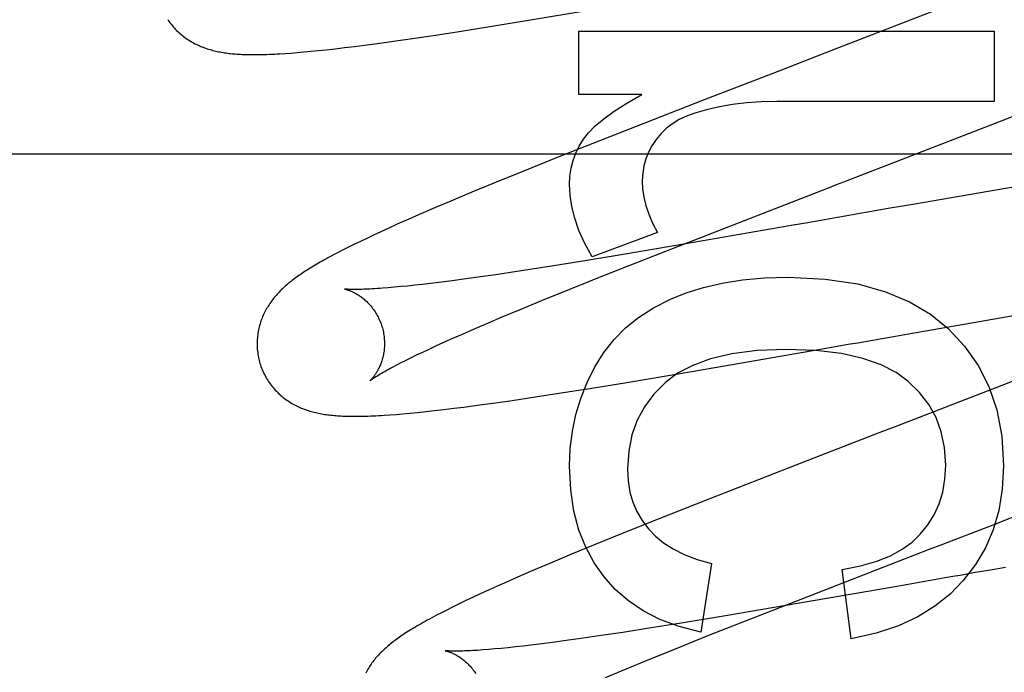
# Model space of a CAD drawing. Header units: inches. Extents: x 0 to 243, y 0 to 157.
# Tile 27 of 115: x 116.279 to 116.433, y 58.452 to 58.554. Entities that reach past the tile are written whole.
import ezdxf

# ---------------------------------------------------------------- set-up
doc = ezdxf.new("R2010")
doc.units = ezdxf.units.IN
doc.header["$LTSCALE"] = 13.357143
doc.header["$MEASUREMENT"] = 0
doc.linetypes.add('HIDDEN', pattern=[0.2, 0.1, -0.1])
doc.layers.add('DEFAULT_2', color=8, linetype='HIDDEN')

msp = doc.modelspace()

# ---------------------------------------------------------------- linework, layer by layer
at = {"layer": 'DEFAULT_2', "color": 8, "linetype": 'HIDDEN'}
for p, q in [((116.35872, 58.55416), (116.36819, 58.55575)), ((116.42417, 58.55633), (116.40741, 58.54982)), ((116.35266, 58.55317), (116.35872, 58.55416)), ((116.3441, 58.55183), (116.34783, 58.5524)), ((116.34783, 58.5524), (116.35266, 58.55317)), ((116.36664, 58.55247), (116.43183, 58.55247)), ((116.36664, 58.54252), (116.36664, 58.55247)), ((116.43183, 58.55247), (116.43183, 58.54142)), ((116.33298, 58.55026), (116.33541, 58.55058)), ((116.33541, 58.55058), (116.33792, 58.55093)), ((116.33792, 58.55093), (116.34052, 58.5513)), ((116.34052, 58.5513), (116.3441, 58.55183)), ((116.32054, 58.54896), (116.32146, 58.54902)), ((116.32146, 58.54902), (116.32243, 58.5491)), ((116.32243, 58.5491), (116.32347, 58.54919)), ((116.32347, 58.54919), (116.32457, 58.54929)), ((116.32457, 58.54929), (116.32575, 58.54941)), ((116.32575, 58.54941), (116.32702, 58.54954)), ((116.32702, 58.54954), (116.32838, 58.54969)), ((116.32838, 58.54969), (116.32985, 58.54987)), ((116.32985, 58.54987), (116.33139, 58.55005)), ((116.33139, 58.55005), (116.33298, 58.55026)), ((116.39844, 58.54635), (116.38629, 58.54165)), ((116.43283, 58.53835), (116.4438, 58.54267)), ((116.37652, 58.54252), (116.36664, 58.54252)), ((116.38629, 58.54165), (116.37149, 58.53587)), ((116.43183, 58.54142), (116.3977, 58.54142)), ((116.37149, 58.53587), (116.36351, 58.53272)), ((115.97912, 58.53319), (116.45412, 58.53319)), ((116.36351, 58.53272), (116.35782, 58.53044)), ((116.35782, 58.53044), (116.3533, 58.5286)), ((116.3533, 58.5286), (116.34983, 58.52716)), ((116.43796, 58.52853), (116.41904, 58.52526)), ((116.34651, 58.52577), (116.34411, 58.52475)), ((116.34983, 58.52716), (116.34651, 58.52577)), ((116.34411, 58.52475), (116.3418, 58.52376)), ((116.41312, 58.52423), (116.41076, 58.52381)), ((116.41548, 58.52464), (116.41312, 58.52423)), ((116.41904, 58.52526), (116.41548, 58.52464)), ((116.33955, 58.52277), (116.33813, 58.52214)), ((116.3418, 58.52376), (116.33955, 58.52277)), ((116.40489, 58.52278), (116.40256, 58.52238)), ((116.33679, 58.52153), (116.33554, 58.52096)), ((116.33813, 58.52214), (116.33679, 58.52153)), ((116.37838, 58.5172), (116.39073, 58.52202)), ((116.40025, 58.52197), (116.3834, 58.51905)), ((116.40256, 58.52238), (116.40025, 58.52197)), ((116.33332, 58.51992), (116.33233, 58.51945)), ((116.33438, 58.52043), (116.33332, 58.51992)), ((116.33554, 58.52096), (116.33438, 58.52043)), ((116.37898, 58.52085), (116.36872, 58.51704)), ((116.32973, 58.51817), (116.32897, 58.51777)), ((116.33055, 58.51858), (116.32973, 58.51817)), ((116.33141, 58.519), (116.33055, 58.51858)), ((116.33233, 58.51945), (116.33141, 58.519)), ((116.3834, 58.51905), (116.37391, 58.51744)), ((116.32824, 58.51739), (116.32756, 58.51703)), ((116.32897, 58.51777), (116.32824, 58.51739)), ((116.37391, 58.51744), (116.36695, 58.5163)), ((116.37067, 58.51414), (116.37838, 58.5172)), ((116.36133, 58.5154), (116.35691, 58.51472)), ((116.36695, 58.5163), (116.36133, 58.5154)), ((116.34889, 58.51356), (116.34672, 58.51327)), ((116.35118, 58.51388), (116.34889, 58.51356)), ((116.35357, 58.51422), (116.35118, 58.51388)), ((116.35691, 58.51472), (116.35357, 58.51422)), ((116.36523, 58.51196), (116.37067, 58.51414)), ((116.33766, 58.51224), (116.3367, 58.51216)), ((116.33868, 58.51234), (116.33766, 58.51224)), ((116.33976, 58.51244), (116.33868, 58.51234)), ((116.3409, 58.51257), (116.33976, 58.51244)), ((116.3421, 58.5127), (116.3409, 58.51257)), ((116.34335, 58.51285), (116.3421, 58.5127)), ((116.34466, 58.51301), (116.34335, 58.51285)), ((116.34672, 58.51327), (116.34466, 58.51301)), ((116.36094, 58.51022), (116.36523, 58.51196)), ((116.35769, 58.50888), (116.36094, 58.51022)), ((116.35461, 58.50759), (116.35769, 58.50888)), ((116.35242, 58.50666), (116.35461, 58.50759)), ((116.42107, 58.50541), (116.4376, 58.50828)), ((116.34836, 58.5049), (116.35033, 58.50576)), ((116.35033, 58.50576), (116.35242, 58.50666)), ((116.34532, 58.50355), (116.3465, 58.50408)), ((116.3465, 58.50408), (116.34836, 58.5049)), ((116.41751, 58.50479), (116.42107, 58.50541)), ((116.34211, 58.50207), (116.34313, 58.50254)), ((116.34313, 58.50254), (116.3442, 58.50303)), ((116.3442, 58.50303), (116.34532, 58.50355)), ((116.40336, 58.50231), (116.4057, 58.50272)), ((116.40923, 58.50334), (116.4104, 58.50354)), ((116.33942, 58.50076), (116.34026, 58.50117)), ((116.34026, 58.50117), (116.34116, 58.50161)), ((116.34116, 58.50161), (116.34211, 58.50207)), ((116.38407, 58.49897), (116.40336, 58.50231)), ((116.33865, 58.50037), (116.33942, 58.50076)), ((116.37446, 58.49736), (116.38407, 58.49897)), ((116.43952, 58.49937), (116.42168, 58.49244)), ((116.3635, 58.49559), (116.36837, 58.49636)), ((116.36837, 58.49636), (116.37446, 58.49736)), ((116.35614, 58.49448), (116.35975, 58.49502)), ((116.35975, 58.49502), (116.3635, 58.49559)), ((116.34543, 58.49305), (116.34698, 58.49324)), ((116.34698, 58.49324), (116.34857, 58.49344)), ((116.34857, 58.49344), (116.35101, 58.49376)), ((116.35101, 58.49376), (116.35354, 58.49411)), ((116.35354, 58.49411), (116.35614, 58.49448)), ((116.33699, 58.49221), (116.33797, 58.49229)), ((116.33797, 58.49229), (116.33901, 58.49237)), ((116.33901, 58.49237), (116.34012, 58.49248)), ((116.34012, 58.49248), (116.34131, 58.49259)), ((116.34131, 58.49259), (116.34259, 58.49273)), ((116.34259, 58.49273), (116.34397, 58.49288)), ((116.34397, 58.49288), (116.34543, 58.49305)), ((116.42168, 58.49244), (116.4161, 58.49028)), ((116.40069, 58.48432), (116.38703, 58.47898)), ((116.43164, 58.47495), (116.45074, 58.48239)), ((116.38703, 58.47898), (116.37909, 58.47584)), ((116.37909, 58.47584), (116.37343, 58.47357)), ((116.37343, 58.47357), (116.36893, 58.47174)), ((116.36893, 58.47174), (116.36548, 58.47031)), ((116.36548, 58.47031), (116.36217, 58.46893)), ((116.4073, 58.46553), (116.42153, 58.47105)), ((116.36217, 58.46893), (116.35978, 58.46791)), ((116.38745, 58.46885), (116.38579, 58.45811)), ((116.35748, 58.46692), (116.35527, 58.46595)), ((116.35978, 58.46791), (116.35748, 58.46692)), ((116.40936, 58.45706), (116.40795, 58.46793)), ((116.42886, 58.46743), (116.4265, 58.46701)), ((116.43123, 58.46784), (116.42886, 58.46743)), ((116.4336, 58.46826), (116.43123, 58.46784)), ((116.35527, 58.46595), (116.35383, 58.46531)), ((116.39484, 58.46067), (116.4073, 58.46553)), ((116.41831, 58.46558), (116.41599, 58.46517)), ((116.42064, 58.46599), (116.41831, 58.46558)), ((116.35113, 58.46408), (116.34991, 58.46351)), ((116.35244, 58.46468), (116.35113, 58.46408)), ((116.35383, 58.46531), (116.35244, 58.46468)), ((116.41599, 58.46517), (116.39914, 58.46225)), ((116.34775, 58.46248), (116.34679, 58.46201)), ((116.34879, 58.46298), (116.34775, 58.46248)), ((116.34991, 58.46351), (116.34879, 58.46298)), ((116.34506, 58.46114), (116.34427, 58.46073)), ((116.3459, 58.46156), (116.34506, 58.46114)), ((116.34679, 58.46201), (116.3459, 58.46156)), ((116.39914, 58.46225), (116.38965, 58.46064)), ((116.3827, 58.4595), (116.37799, 58.45875)), ((116.38965, 58.46064), (116.3827, 58.4595)), ((116.38705, 58.45759), (116.39484, 58.46067)), ((116.37352, 58.45805), (116.37013, 58.45755)), ((116.37799, 58.45875), (116.37352, 58.45805)), ((116.36042, 58.45621), (116.35911, 58.45605)), ((116.36247, 58.45647), (116.36042, 58.45621)), ((116.36464, 58.45676), (116.36247, 58.45647)), ((116.36693, 58.45708), (116.36464, 58.45676)), ((116.37013, 58.45755), (116.36693, 58.45708)), ((116.38155, 58.45539), (116.38705, 58.45759)), ((116.35342, 58.45545), (116.35247, 58.45536)), ((116.35444, 58.45554), (116.35342, 58.45545)), ((116.35552, 58.45565), (116.35444, 58.45554)), ((116.35666, 58.45577), (116.35552, 58.45565)), ((116.35786, 58.45591), (116.35666, 58.45577)), ((116.35911, 58.45605), (116.35786, 58.45591)), ((116.37722, 58.45362), (116.38155, 58.45539)), ((116.37393, 58.45227), (116.37722, 58.45362)), ((116.37081, 58.45097), (116.37393, 58.45227))]:
    msp.add_line(p, q, dxfattribs=at)
for points in [[(116.30208, 58.5543), (116.30222, 58.55409), (116.30237, 58.55389), (116.30252, 58.55368), (116.30267, 58.55349), (116.30283, 58.55329), (116.30299, 58.55311), (116.30316, 58.55292), (116.30332, 58.55274), (116.30349, 58.55257), (116.30367, 58.5524), (116.30385, 58.55223), (116.30402, 58.55208), (116.30421, 58.55192), (116.30439, 58.55177), (116.30457, 58.55162), (116.30476, 58.55148), (116.30495, 58.55134), (116.30515, 58.55121), (116.30535, 58.55108), (116.30555, 58.55096), (116.30575, 58.55083), (116.30595, 58.55072), (116.30616, 58.5506), (116.30636, 58.55049), (116.30657, 58.55039), (116.30678, 58.55029), (116.30699, 58.5502), (116.3072, 58.5501), (116.30741, 58.55002), (116.30763, 58.54993), (116.30784, 58.54985), (116.30806, 58.54977), (116.30828, 58.5497), (116.3085, 58.54963), (116.30873, 58.54956), (116.30895, 58.5495), (116.30918, 58.54944), (116.3094, 58.54938), (116.30963, 58.54933), (116.30985, 58.54928), (116.31008, 58.54923), (116.31031, 58.54919), (116.31054, 58.54914), (116.31077, 58.54911), (116.311, 58.54907), (116.31124, 58.54903), (116.31147, 58.549), (116.31171, 58.54897), (116.31195, 58.54895), (116.3122, 58.54892), (116.31244, 58.5489), (116.3127, 58.54888), (116.31295, 58.54886), (116.31322, 58.54884), (116.31349, 58.54883), (116.31376, 58.54881), (116.31405, 58.5488), (116.31434, 58.54879), (116.31463, 58.54878), (116.31494, 58.54878), (116.31525, 58.54877), (116.31557, 58.54877), (116.3159, 58.54877), (116.31624, 58.54878), (116.31658, 58.54878), (116.31693, 58.54879), (116.3173, 58.5488), (116.31767, 58.54881), (116.31805, 58.54882), (116.31844, 58.54884), (116.31884, 58.54886), (116.31925, 58.54888), (116.31967, 58.5489), (116.32054, 58.54896)], [(116.40741, 58.54982), (116.40068, 58.54722), (116.39844, 58.54635)], [(116.36737, 58.53552), (116.36814, 58.53651), (116.3692, 58.53758), (116.37054, 58.5387), (116.37219, 58.5399), (116.37418, 58.54117), (116.37652, 58.54252)], [(116.3977, 58.54142), (116.39527, 58.54135), (116.39296, 58.54119), (116.39077, 58.54093), (116.38868, 58.54056), (116.38669, 58.54011), (116.38481, 58.53958)], [(116.38481, 58.53958), (116.38353, 58.53911), (116.38237, 58.53856), (116.38134, 58.53793), (116.38041, 58.53721), (116.37955, 58.53639), (116.37878, 58.53547)], [(116.39073, 58.52202), (116.40487, 58.5275), (116.40598, 58.52793), (116.40709, 58.52836), (116.4082, 58.52879), (116.43283, 58.53835)], [(116.36516, 58.5284), (116.36523, 58.52969), (116.36541, 58.53094), (116.36571, 58.53213), (116.36614, 58.53328), (116.36669, 58.53442), (116.36737, 58.53552)], [(116.37878, 58.53547), (116.3781, 58.53447), (116.37755, 58.53345), (116.37713, 58.53241), (116.37683, 58.53133), (116.37665, 58.53017), (116.37658, 58.52895)], [(116.37658, 58.52895), (116.37664, 58.52768), (116.37682, 58.52638), (116.37713, 58.52506), (116.37759, 58.5237), (116.3782, 58.5223), (116.37898, 58.52085)], [(116.36872, 58.51704), (116.36757, 58.51914), (116.36665, 58.52116), (116.36598, 58.52309), (116.36551, 58.52494), (116.36524, 58.52671), (116.36516, 58.5284)], [(116.41076, 58.52381), (116.40958, 58.52361), (116.40841, 58.5234), (116.40723, 58.5232), (116.40606, 58.52299), (116.40489, 58.52278)], [(116.32756, 58.51703), (116.32724, 58.51685), (116.32692, 58.51668), (116.32661, 58.51651), (116.32632, 58.51634), (116.32603, 58.51618), (116.32574, 58.51602), (116.32547, 58.51586), (116.32521, 58.5157), (116.32495, 58.51555), (116.32469, 58.51539), (116.32445, 58.51524), (116.32421, 58.51509), (116.32397, 58.51495), (116.32375, 58.5148), (116.32352, 58.51466), (116.3233, 58.51451), (116.32309, 58.51437), (116.32288, 58.51422), (116.32267, 58.51408), (116.32247, 58.51394), (116.32227, 58.5138), (116.32208, 58.51365), (116.32189, 58.51351), (116.3217, 58.51337), (116.32151, 58.51322), (116.32132, 58.51307), (116.32114, 58.51292), (116.32096, 58.51277), (116.32078, 58.51262), (116.3206, 58.51247), (116.32043, 58.51231), (116.32025, 58.51215), (116.32008, 58.51199), (116.31991, 58.51183), (116.31975, 58.51166), (116.31958, 58.51149), (116.31942, 58.51132), (116.31926, 58.51115), (116.31911, 58.51097), (116.31896, 58.5108), (116.31881, 58.51062), (116.31866, 58.51043), (116.31852, 58.51025), (116.31838, 58.51006), (116.31825, 58.50988), (116.31811, 58.50969), (116.31799, 58.50949), (116.31786, 58.50929), (116.31774, 58.50909), (116.31762, 58.50889), (116.3175, 58.50869), (116.31739, 58.50848), (116.31728, 58.50826), (116.31718, 58.50805), (116.31708, 58.50784), (116.31699, 58.50762), (116.3169, 58.5074), (116.31681, 58.50718), (116.31673, 58.50695), (116.31666, 58.50672), (116.31658, 58.50649), (116.31652, 58.50626), (116.31645, 58.50602), (116.3164, 58.50578), (116.31634, 58.50554), (116.3163, 58.5053), (116.31625, 58.50505), (116.31622, 58.50481), (116.31619, 58.50456), (116.31616, 58.5043), (116.31614, 58.50405), (116.31613, 58.5038), (116.31612, 58.50354), (116.31612, 58.50328), (116.31613, 58.50303), (116.31614, 58.50277), (116.31615, 58.50251), (116.31618, 58.50225), (116.31621, 58.50199), (116.31624, 58.50174), (116.31629, 58.50148), (116.31634, 58.50123), (116.31639, 58.50097), (116.31645, 58.50072), (116.31651, 58.50051)], [(116.381, 58.51035), (116.38349, 58.51135), (116.38621, 58.5122), (116.38915, 58.51289), (116.39234, 58.51341), (116.39578, 58.51373), (116.39948, 58.51385)], [(116.39948, 58.51385), (116.4053, 58.51353), (116.41042, 58.51277), (116.41479, 58.51155), (116.41854, 58.50994), (116.42182, 58.50802), (116.42459, 58.50575)], [(116.3367, 58.51216), (116.3358, 58.51208), (116.33537, 58.51205), (116.33496, 58.51203), (116.33456, 58.512), (116.33419, 58.51198), (116.33383, 58.51196), (116.33349, 58.51194), (116.33317, 58.51193), (116.33286, 58.51192), (116.33258, 58.51191), (116.33231, 58.5119), (116.33205, 58.5119), (116.33182, 58.51189), (116.3316, 58.51189), (116.33139, 58.51189), (116.3312, 58.51189), (116.33102, 58.51189), (116.33086, 58.5119), (116.33071, 58.5119), (116.33057, 58.51191), (116.33045, 58.51191), (116.33034, 58.51192), (116.33024, 58.51193), (116.33015, 58.51193), (116.33007, 58.51194), (116.33001, 58.51194), (116.32995, 58.51195), (116.32991, 58.51195), (116.32988, 58.51196), (116.32985, 58.51196), (116.32983, 58.51196), (116.32983, 58.51196)], [(116.32983, 58.51196), (116.32983, 58.51196), (116.32983, 58.51196), (116.32985, 58.51196), (116.32987, 58.51196), (116.3299, 58.51195), (116.32994, 58.51194), (116.32998, 58.51193), (116.33003, 58.51192), (116.33008, 58.5119), (116.33014, 58.51189), (116.33021, 58.51187), (116.33028, 58.51185), (116.33035, 58.51182), (116.33043, 58.5118), (116.33051, 58.51177), (116.3306, 58.51174), (116.33069, 58.5117), (116.33079, 58.51166), (116.33088, 58.51162), (116.33098, 58.51158), (116.33109, 58.51153), (116.33119, 58.51148), (116.3313, 58.51143), (116.33141, 58.51137), (116.33152, 58.51131), (116.33164, 58.51125), (116.33176, 58.51118), (116.33188, 58.51111), (116.332, 58.51103), (116.33213, 58.51095), (116.33225, 58.51086), (116.33238, 58.51077), (116.33251, 58.51068), (116.33264, 58.51057), (116.33278, 58.51047), (116.33291, 58.51036), (116.33305, 58.51024), (116.33318, 58.51012), (116.33332, 58.50999), (116.33346, 58.50986), (116.33359, 58.50972), (116.33373, 58.50957), (116.33386, 58.50942), (116.334, 58.50926), (116.33413, 58.5091), (116.33426, 58.50893), (116.33439, 58.50876), (116.33452, 58.50858), (116.33464, 58.50839), (116.33476, 58.5082), (116.33488, 58.50801), (116.33499, 58.50781), (116.3351, 58.5076), (116.3352, 58.50739), (116.3353, 58.50718), (116.3354, 58.50696), (116.33549, 58.50674), (116.33557, 58.50652), (116.33565, 58.50629), (116.33572, 58.50606), (116.33578, 58.50587)], [(116.36915, 58.49973), (116.37056, 58.50199), (116.37217, 58.50403), (116.37397, 58.50587), (116.37601, 58.50751), (116.37836, 58.50901), (116.381, 58.51035)], [(116.33578, 58.50587), (116.33583, 58.50567), (116.33589, 58.50543), (116.33594, 58.5052), (116.33598, 58.50497), (116.33602, 58.50473), (116.33605, 58.5045), (116.33607, 58.50426), (116.33609, 58.50403), (116.33611, 58.5038), (116.33611, 58.50357), (116.33611, 58.50334), (116.33611, 58.50312), (116.3361, 58.5029), (116.33608, 58.50268), (116.33606, 58.50246), (116.33604, 58.50225), (116.33601, 58.50204), (116.33598, 58.50184), (116.33594, 58.50163), (116.3359, 58.50144), (116.33585, 58.50125), (116.3358, 58.50106), (116.33575, 58.50088), (116.3357, 58.50071), (116.33564, 58.50054), (116.33559, 58.50038), (116.33553, 58.50022), (116.33547, 58.50006), (116.3354, 58.49991), (116.33534, 58.49977), (116.33527, 58.49963), (116.33521, 58.49949), (116.33514, 58.49936), (116.33508, 58.49924), (116.33501, 58.49912), (116.33495, 58.499), (116.33488, 58.49889), (116.33481, 58.49879), (116.33475, 58.49869), (116.33468, 58.49859), (116.33462, 58.4985), (116.33456, 58.49841), (116.3345, 58.49832), (116.33443, 58.49824), (116.33438, 58.49816), (116.33432, 58.49809), (116.33426, 58.49802), (116.33421, 58.49796), (116.33416, 58.4979), (116.33411, 58.49785), (116.33406, 58.4978), (116.33402, 58.49775), (116.33398, 58.49771), (116.33394, 58.49768), (116.33391, 58.49765), (116.33389, 58.49762), (116.33386, 58.4976), (116.33385, 58.49758), (116.33383, 58.49757), (116.33383, 58.49757)], [(116.42459, 58.50575), (116.42718, 58.503), (116.42932, 58.49996), (116.431, 58.49667), (116.43223, 58.49301), (116.433, 58.48884), (116.43331, 58.4842)], [(116.4104, 58.50354), (116.41277, 58.50396), (116.41395, 58.50417)], [(116.41395, 58.50417), (116.41632, 58.50458), (116.41751, 58.50479)], [(116.39917, 58.50249), (116.39461, 58.50229), (116.39065, 58.5018), (116.3873, 58.501), (116.3845, 58.49996), (116.38213, 58.49873), (116.38025, 58.49729)], [(116.41829, 58.49749), (116.41642, 58.49887), (116.41406, 58.50005), (116.41123, 58.50106), (116.40785, 58.50183), (116.40382, 58.5023), (116.39917, 58.50249)], [(116.4057, 58.50272), (116.40687, 58.50293), (116.40923, 58.50334)], [(116.31651, 58.50051), (116.31657, 58.50029), (116.31665, 58.50005), (116.31673, 58.4998), (116.31682, 58.49956), (116.31692, 58.49931), (116.31702, 58.49907), (116.31713, 58.49884), (116.31724, 58.4986), (116.31736, 58.49837), (116.31748, 58.49815), (116.31761, 58.49793), (116.31774, 58.49771), (116.31788, 58.49749), (116.31803, 58.49728), (116.31817, 58.49707), (116.31832, 58.49687), (116.31848, 58.49667), (116.31864, 58.49648), (116.3188, 58.49629), (116.31897, 58.49611), (116.31914, 58.49593), (116.31931, 58.49575), (116.31949, 58.49558), (116.31967, 58.49542), (116.31985, 58.49526), (116.32003, 58.4951), (116.32021, 58.49495), (116.3204, 58.4948), (116.32059, 58.49466), (116.32079, 58.49452), (116.32098, 58.49439), (116.32118, 58.49426), (116.32138, 58.49414), (116.32159, 58.49401), (116.32179, 58.4939), (116.322, 58.49378), (116.32221, 58.49367), (116.32242, 58.49357), (116.32263, 58.49347), (116.32284, 58.49338), (116.32305, 58.49328), (116.32327, 58.4932), (116.32349, 58.49311), (116.32371, 58.49303), (116.32393, 58.49295), (116.32415, 58.49288), (116.32438, 58.49281), (116.32461, 58.49274), (116.32484, 58.49268), (116.32507, 58.49262), (116.3253, 58.49256), (116.32553, 58.49251), (116.32577, 58.49246), (116.326, 58.49241), (116.32624, 58.49237), (116.32648, 58.49233), (116.32672, 58.49229), (116.32696, 58.49225), (116.3272, 58.49222), (116.32744, 58.49219), (116.32769, 58.49216), (116.32794, 58.49214), (116.3282, 58.49211), (116.32846, 58.49209), (116.32872, 58.49207), (116.32899, 58.49205), (116.32927, 58.49204), (116.32955, 58.49202), (116.32984, 58.49201), (116.33014, 58.492), (116.33045, 58.49199), (116.33076, 58.49199), (116.33108, 58.49198), (116.33141, 58.49198), (116.33174, 58.49198), (116.33209, 58.49199), (116.33244, 58.49199), (116.33281, 58.492), (116.33318, 58.49201), (116.33356, 58.49202), (116.33395, 58.49204), (116.33435, 58.49205), (116.33477, 58.49207), (116.33519, 58.4921), (116.33562, 58.49212), (116.33606, 58.49215), (116.33699, 58.49221)], [(116.33383, 58.49757), (116.33383, 58.49757), (116.33385, 58.49759), (116.33387, 58.4976), (116.3339, 58.49763), (116.33394, 58.49765), (116.33399, 58.49769), (116.33404, 58.49773), (116.33411, 58.49778), (116.33419, 58.49783), (116.33428, 58.49789), (116.33438, 58.49796), (116.33449, 58.49804), (116.33462, 58.49812), (116.33476, 58.49821), (116.33491, 58.4983), (116.33508, 58.49841), (116.33526, 58.49852), (116.33546, 58.49864), (116.33567, 58.49876), (116.3359, 58.49889), (116.33615, 58.49903), (116.3364, 58.49918), (116.33668, 58.49933), (116.33697, 58.49949), (116.33727, 58.49965), (116.33759, 58.49982), (116.33793, 58.5), (116.33828, 58.50018), (116.33865, 58.50037)], [(116.36516, 58.48414), (116.36528, 58.48694), (116.36561, 58.48965), (116.36616, 58.49224), (116.36693, 58.49476), (116.36793, 58.49727), (116.36915, 58.49973)], [(116.38025, 58.49729), (116.37842, 58.49546), (116.37693, 58.49348), (116.37578, 58.49138), (116.37496, 58.48909), (116.37445, 58.48652), (116.37425, 58.48371)], [(116.42422, 58.48432), (116.42403, 58.48706), (116.42352, 58.48955), (116.42271, 58.49177), (116.42158, 58.49381), (116.42011, 58.49572), (116.41829, 58.49749)], [(116.4161, 58.49028), (116.41387, 58.48942), (116.40069, 58.48432)], [(116.37058, 58.46677), (116.36902, 58.46898), (116.36771, 58.47144), (116.36665, 58.47411), (116.36586, 58.47709), (116.36536, 58.48044), (116.36516, 58.48414)], [(116.42023, 58.47345), (116.42143, 58.47494), (116.42242, 58.47653), (116.42319, 58.47823), (116.42374, 58.48007), (116.42409, 58.4821), (116.42422, 58.48432)], [(116.43331, 58.4842), (116.43309, 58.48054), (116.43254, 58.47718), (116.43166, 58.47414), (116.43044, 58.47135), (116.42888, 58.46869), (116.42698, 58.46621)], [(116.37425, 58.48371), (116.37436, 58.48183), (116.37464, 58.48008), (116.37511, 58.4785), (116.37575, 58.47702), (116.37657, 58.47563), (116.37756, 58.47431)], [(116.42153, 58.47105), (116.42377, 58.47191), (116.43164, 58.47495)], [(116.37756, 58.47431), (116.37864, 58.47318), (116.37993, 58.47213), (116.38143, 58.47116), (116.38317, 58.47028), (116.38518, 58.46951), (116.38745, 58.46885)], [(116.40795, 58.46793), (116.41085, 58.46849), (116.41339, 58.46921), (116.41556, 58.47009), (116.4174, 58.4711), (116.41897, 58.47222), (116.42023, 58.47345)], [(116.4265, 58.46701), (116.42533, 58.46681), (116.42415, 58.4666), (116.42298, 58.4664), (116.42181, 58.46619), (116.42064, 58.46599)], [(116.38579, 58.45811), (116.38237, 58.45898), (116.37934, 58.46009), (116.3767, 58.46143), (116.3744, 58.463), (116.37235, 58.46478), (116.37058, 58.46677)], [(116.42698, 58.46621), (116.4249, 58.46405), (116.42251, 58.46215), (116.41984, 58.46048), (116.4168, 58.45907), (116.41329, 58.45794), (116.40936, 58.45706)], [(116.34427, 58.46073), (116.3439, 58.46053), (116.34353, 58.46034), (116.34318, 58.46014), (116.34283, 58.45996), (116.3425, 58.45977), (116.34217, 58.45959), (116.34186, 58.45941), (116.34155, 58.45924), (116.34125, 58.45906), (116.34096, 58.45889), (116.34068, 58.45872), (116.34041, 58.45856), (116.34014, 58.45839), (116.33988, 58.45823), (116.33963, 58.45807), (116.33938, 58.45791), (116.33914, 58.45775), (116.33891, 58.4576), (116.33869, 58.45744), (116.33847, 58.45729), (116.33826, 58.45714), (116.33805, 58.45699), (116.33785, 58.45685), (116.33765, 58.4567), (116.33746, 58.45655), (116.33727, 58.4564), (116.33708, 58.45625), (116.3369, 58.4561), (116.33671, 58.45595), (116.33654, 58.4558), (116.33636, 58.45564), (116.33619, 58.45549), (116.33601, 58.45533), (116.33584, 58.45517), (116.33568, 58.45501), (116.33551, 58.45484), (116.33535, 58.45467), (116.33519, 58.4545), (116.33503, 58.45433), (116.33488, 58.45416), (116.33473, 58.45398), (116.33458, 58.4538), (116.33443, 58.45362), (116.33429, 58.45343), (116.33415, 58.45325), (116.33402, 58.45306), (116.33389, 58.45287), (116.33376, 58.45268), (116.33364, 58.45248), (116.33351, 58.45228), (116.3334, 58.45208), (116.33328, 58.45187), (116.33317, 58.45166)], [(116.35247, 58.45536), (116.35157, 58.45529), (116.35114, 58.45526), (116.35073, 58.45523), (116.35033, 58.45521), (116.34996, 58.45519), (116.34961, 58.45517), (116.34927, 58.45515), (116.34896, 58.45514), (116.34866, 58.45513), (116.34839, 58.45512), (116.34812, 58.45511), (116.34788, 58.45511), (116.34764, 58.4551), (116.34742, 58.4551), (116.34722, 58.4551), (116.34702, 58.4551), (116.34684, 58.4551), (116.34668, 58.45511), (116.34652, 58.45511), (116.34638, 58.45512), (116.34626, 58.45512), (116.34614, 58.45513), (116.34604, 58.45513), (116.34595, 58.45514), (116.34587, 58.45515), (116.3458, 58.45515), (116.34575, 58.45516), (116.3457, 58.45516), (116.34567, 58.45517), (116.34564, 58.45517), (116.34562, 58.45517), (116.34562, 58.45517)], [(116.34562, 58.45517), (116.34562, 58.45517), (116.34562, 58.45517), (116.34564, 58.45517), (116.34566, 58.45516), (116.34569, 58.45516), (116.34573, 58.45515), (116.34577, 58.45514), (116.34582, 58.45513), (116.34587, 58.45511), (116.34593, 58.4551), (116.346, 58.45508), (116.34607, 58.45506), (116.34614, 58.45503), (116.34622, 58.45501), (116.3463, 58.45498), (116.34639, 58.45495), (116.34648, 58.45491), (116.34657, 58.45487), (116.34667, 58.45483), (116.34677, 58.45479), (116.34687, 58.45474), (116.34698, 58.45469), (116.34709, 58.45464), (116.3472, 58.45458), (116.34731, 58.45452), (116.34743, 58.45446), (116.34755, 58.45439), (116.34767, 58.45432), (116.34779, 58.45424), (116.34792, 58.45416), (116.34804, 58.45407), (116.34817, 58.45398), (116.3483, 58.45388), (116.34844, 58.45378), (116.34857, 58.45368), (116.3487, 58.45357), (116.34884, 58.45345), (116.34897, 58.45333), (116.34911, 58.4532), (116.34925, 58.45307), (116.34938, 58.45293), (116.34952, 58.45278), (116.34966, 58.45263), (116.34979, 58.45247), (116.34992, 58.45231), (116.35005, 58.45214), (116.35018, 58.45196), (116.35031, 58.45178), (116.35043, 58.4516)]]:
    msp.add_lwpolyline(points, dxfattribs=at)

doc.saveas('drawing.dxf')
